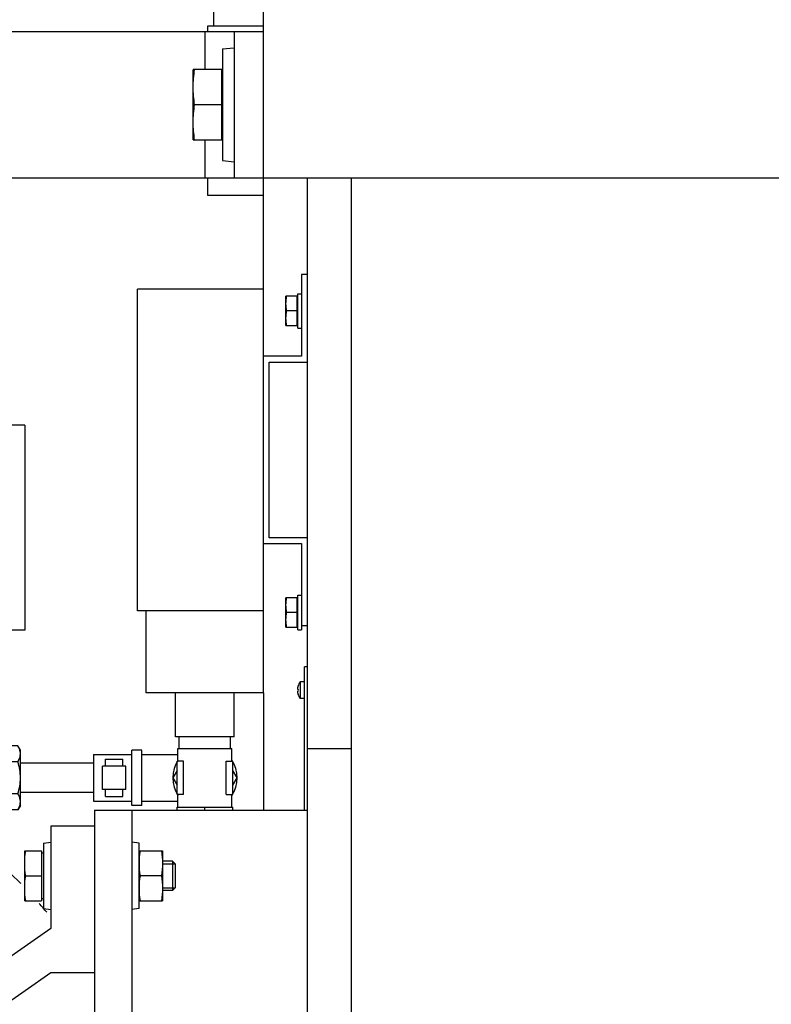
# Model space of a CAD drawing. Header units: millimetres. Extents: x 0 to 1189, y 0 to 841.
# Tile 130 of 193: x 468 to 478, y 570 to 584. Entities that reach past the tile are written whole.
import ezdxf

# ---------------------------------------------------------------- set-up
doc = ezdxf.new("R2010")
doc.units = ezdxf.units.MM
doc.header["$LTSCALE"] = 65.395
for name, color, linetype in [('0006_713500_32_SIMPLE_D_PBL183', 7, 'CONTINUOUS'), ('0006_949708_15_SIMPLE_X_PBL205', 7, 'CONTINUOUS'), ('1937_122000_06_SIMPLE1_A_ABL195', 7, 'CONTINUOUS'), ('32007_060000_TLKGS_KGS_V_ABL4', 7, 'CONTINUOUS'), ('32007_061000_TLKGS_KGS_V_ABL59', 7, 'CONTINUOUS'), ('32007_153701_01_PBL136', 7, 'CONTINUOUS'), ('32067_030000_TLKGS_V_ABL8', 7, 'CONTINUOUS'), ('32067_100000_TLKGS_V_ABL194', 7, 'CONTINUOUS'), ('32067_153000_02_T2_PBL306', 7, 'CONTINUOUS'), ('6M32E_GENSET_GRUNDRAHMEN_ABL66', 7, 'CONTINUOUS'), ('6M32E_GENSET_VERROHRUNG_ABL14', 7, 'CONTINUOUS'), ('D128-6_PBL202', 7, 'CONTINUOUS'), ('D128-6_PBL203', 7, 'CONTINUOUS'), ('D3870-A2-L-10_PBL105', 7, 'CONTINUOUS'), ('D3870-A2-L-10_PBL106', 7, 'CONTINUOUS'), ('D6796-10_PBL180', 7, 'CONTINUOUS'), ('D6796-10_PBL185', 7, 'CONTINUOUS'), ('D6796-16_PBL199', 7, 'CONTINUOUS'), ('D7516-AE-M3X8-H_PBL204', 7, 'CONTINUOUS'), ('D931_1-M10X45_PBL109', 7, 'CONTINUOUS'), ('D933-M16X35_PBL193', 7, 'CONTINUOUS'), ('D933-M6X10_PBL200', 7, 'CONTINUOUS'), ('D933-M6X10_PBL201', 7, 'CONTINUOUS'), ('D934-M10_PBL188', 7, 'CONTINUOUS'), ('KUGELHAHN_10-0_PBL182', 7, 'CONTINUOUS'), ('new_view_2_VBL0', 7, 'CONTINUOUS'), ('SVH10LR_PBL190', 7, 'CONTINUOUS')]:
    doc.layers.add(name, color=color, linetype=linetype)

# ---------------------------------------------------------------- blocks, each defined once
blk = doc.blocks.new('32007_633500_01_SIMPLE1_T1_X_PBL198', base_point=(471.338, 597.916))
at = {"layer": '32007_633500_01_SIMPLE1_T1_X_PBL198', "color": 7, "linetype": 'CONTINUOUS'}
blk.add_line((470.538, 612.191), (470.538, 583.641), dxfattribs=at)
blk = doc.blocks.new('32007_633500_01_SIMPLE1_X_ABL197', base_point=(471.338, 597.916))
at = {"layer": '32007_633500_01_SIMPLE1_T1_X_PBL198'}
blk.add_blockref('32007_633500_01_SIMPLE1_T1_X_PBL198', (471.338, 597.916), dxfattribs=at)
blk = doc.blocks.new('32007_061000_TLKGS_KGS_V_ABL59', base_point=(495.898, 626.181))
at = {"layer": '32007_633500_01_SIMPLE1_X_ABL197'}
blk.add_blockref('32007_633500_01_SIMPLE1_X_ABL197', (471.338, 597.916), dxfattribs=at)
blk = doc.blocks.new('32007_060000_TLKGS_KGS_V_ABL4', base_point=(478.308, 647.553))
at = {"layer": '32007_061000_TLKGS_KGS_V_ABL59'}
blk.add_blockref('32007_061000_TLKGS_KGS_V_ABL59', (495.898, 626.181), dxfattribs=at)
blk = doc.blocks.new('1937_122000_06_SIMPLE1_T1_A_PBL196', base_point=(470.838, 582.481))
at = {"layer": '1937_122000_06_SIMPLE1_T1_A_PBL196', "color": 7, "linetype": 'CONTINUOUS'}
for p, q in [((470.458, 583.561), (470.458, 583.641)), ((470.458, 583.641), (471.218, 583.641)), ((470.458, 581.321), (470.458, 581.561)), ((471.218, 581.321), (470.458, 581.321))]:
    blk.add_line(p, q, dxfattribs=at)
blk = doc.blocks.new('1937_122000_06_SIMPLE1_A_ABL195', base_point=(470.838, 582.481))
at = {"layer": '1937_122000_06_SIMPLE1_T1_A_PBL196'}
blk.add_blockref('1937_122000_06_SIMPLE1_T1_A_PBL196', (470.838, 582.481), dxfattribs=at)
blk = doc.blocks.new('32067_100000_TLKGS_V_ABL194', base_point=(551.338, 635.506))
at = {"layer": '1937_122000_06_SIMPLE1_A_ABL195'}
blk.add_blockref('1937_122000_06_SIMPLE1_A_ABL195', (470.838, 582.481), dxfattribs=at)
blk = doc.blocks.new('32067_030000_TLKGS_V_ABL8', base_point=(524.768, 650.451))
at = {"layer": '32067_100000_TLKGS_V_ABL194'}
blk.add_blockref('32067_100000_TLKGS_V_ABL194', (551.338, 635.506), dxfattribs=at)
blk = doc.blocks.new('32067_000000_TLKGS_MARKETING_ABL3', base_point=(526.532, 650.451))
at = {"layer": '32007_060000_TLKGS_KGS_V_ABL4'}
blk.add_blockref('32007_060000_TLKGS_KGS_V_ABL4', (478.308, 647.553), dxfattribs=at)
at = {"layer": '32067_030000_TLKGS_V_ABL8'}
blk.add_blockref('32067_030000_TLKGS_V_ABL8', (524.768, 650.451), dxfattribs=at)
blk = doc.blocks.new('PUMPENAGGRR45_125_160_FL-Z-DB50_PBL90', base_point=(463.632, 567.203))
at = {"layer": 'PUMPENAGGRR45_125_160_FL-Z-DB50_PBL90', "color": 7, "linetype": 'CONTINUOUS'}
for p, q in [((468.312, 572.703), (468.312, 571.303)), ((468.912, 572.703), (468.312, 572.703)), ((459.885, 571.89), (459.505, 571.67)), ((460.265, 571.67), (459.885, 571.89)), ((467.38, 571.89), (467, 571.67)), ((467.76, 571.67), (467.38, 571.89)), ((459.505, 571.67), (459.505, 571.232)), ((460.265, 571.232), (460.265, 571.67)), ((467, 571.67), (467, 571.232)), ((467.76, 571.232), (467.76, 571.67)), ((459.505, 571.232), (459.885, 571.012)), ((459.885, 571.012), (460.265, 571.232)), ((467, 571.232), (467.38, 571.012)), ((468.312, 571.303), (467.324, 570.612)), ((467.38, 571.012), (467.76, 571.232)), ((467.608, 570.21), (468.312, 570.703)), ((468.312, 570.703), (468.912, 570.703)), ((457.712, 565.983), (457.712, 569.423)), ((457.712, 569.423), (459.258, 569.423)), ((457.712, 565.983), (459.258, 565.983)), ((468.312, 564.703), (467.608, 565.197)), ((467.324, 564.795), (468.312, 564.103)), ((468.312, 564.703), (468.912, 564.703)), ((459.885, 564.394), (459.505, 564.175)), ((460.265, 564.175), (459.885, 564.394)), ((467.38, 564.394), (467, 564.175)), ((467.76, 564.175), (467.38, 564.394)), ((459.505, 564.175), (459.505, 563.736)), ((460.265, 563.736), (460.265, 564.175)), ((467, 564.175), (467, 563.736)), ((467.76, 563.736), (467.76, 564.175)), ((468.312, 562.703), (468.312, 564.103)), ((459.505, 563.736), (459.885, 563.517)), ((459.885, 563.517), (460.265, 563.736)), ((467, 563.736), (467.38, 563.517)), ((467.38, 563.517), (467.76, 563.736)), ((468.912, 562.703), (468.312, 562.703))]:
    blk.add_line(p, q, dxfattribs=at)
for centre, radius in [((463.632, 567.703), 4.7), ((459.885, 571.451), 0.38), ((467.38, 571.451), 0.38), ((463.632, 567.703), 3.7), ((459.885, 563.956), 0.38), ((467.38, 563.956), 0.38)]:
    blk.add_circle(centre, radius, dxfattribs=at)
for start, end in [(44.6083, 162.0522), (39.576, 41.0653), (169.5565, 190.4429), (197.9475, 315.3919), (328.9162, 330.6882), (318.9349, 320.4243)]:
    blk.add_arc((463.632, 567.703), 6, start, end, dxfattribs=at)
blk = doc.blocks.new('D3870-A2-L-10_PBL105', base_point=(467.588, 573.363))
at = {"layer": 'D3870-A2-L-10_PBL105', "color": 7, "linetype": 'CONTINUOUS'}
for p, q in [((467.315, 573.802), (467.278, 573.743)), ((467.278, 572.983), (467.278, 573.743)), ((467.864, 573.802), (467.315, 573.802)), ((467.898, 573.743), (467.864, 573.802)), ((467.898, 572.983), (467.898, 573.743)), ((467.864, 573.583), (467.315, 573.583)), ((467.864, 573.144), (467.315, 573.144)), ((467.315, 572.925), (467.278, 572.983)), ((467.898, 572.983), (467.864, 572.925)), ((467.864, 572.925), (467.315, 572.925))]:
    blk.add_line(p, q, dxfattribs=at)
for points, knots in [([(467.278, 573.692), (467.278, 573.702), (467.282, 573.741), (467.299, 573.777), (467.315, 573.802)], [0, 0, 0, 0, 0.239943, 1, 1, 1, 1]), ([(467.898, 573.692), (467.898, 573.702), (467.895, 573.74), (467.879, 573.777), (467.864, 573.802)], [0, 0, 0, 0, 0.241275, 1, 1, 1, 1]), ([(467.315, 573.583), (467.31, 573.591), (467.29, 573.625), (467.278, 573.664), (467.278, 573.692)], [0, 0, 0, 0, 0.264854, 1, 1, 1, 1]), ([(467.864, 573.583), (467.869, 573.592), (467.887, 573.625), (467.898, 573.664), (467.898, 573.692)], [0, 0, 0, 0, 0.263017, 1, 1, 1, 1]), ([(467.278, 573.034), (467.278, 573.044), (467.282, 573.083), (467.299, 573.119), (467.315, 573.144)], [0, 0, 0, 0, 0.239943, 1, 1, 1, 1]), ([(467.898, 573.034), (467.898, 573.044), (467.895, 573.082), (467.879, 573.119), (467.864, 573.144)], [0, 0, 0, 0, 0.241275, 1, 1, 1, 1]), ([(467.315, 572.925), (467.31, 572.933), (467.29, 572.967), (467.278, 573.006), (467.278, 573.034)], [0, 0, 0, 0, 0.264854, 1, 1, 1, 1]), ([(467.864, 572.925), (467.869, 572.933), (467.887, 572.967), (467.898, 573.006), (467.898, 573.034)], [0, 0, 0, 0, 0.263017, 1, 1, 1, 1])]:
    blk.add_open_spline(points, degree=3, knots=knots, dxfattribs=at)
for points in [[(467.278, 573.363), (467.278, 573.438), (467.293, 573.512), (467.315, 573.583)], [(467.898, 573.363), (467.898, 573.437), (467.885, 573.512), (467.864, 573.583)], [(467.315, 573.144), (467.293, 573.215), (467.278, 573.289), (467.278, 573.363)], [(467.864, 573.144), (467.885, 573.215), (467.898, 573.289), (467.898, 573.363)]]:
    blk.add_open_spline(points, degree=3, dxfattribs=at)
blk = doc.blocks.new('D3870-A2-L-10_PBL106', base_point=(470.418, 573.363))
at = {"layer": 'D3870-A2-L-10_PBL106', "color": 7, "linetype": 'CONTINUOUS'}
for p, q in [((470.038, 573.465), (469.979, 573.363)), ((469.979, 573.363), (470.038, 573.262)), ((470.857, 573.363), (470.798, 573.465)), ((470.798, 573.262), (470.857, 573.363))]:
    blk.add_line(p, q, dxfattribs=at)
blk = doc.blocks.new('D931_1-M10X45_PBL109', base_point=(468.984, 572.023))
at = {"layer": 'D931_1-M10X45_PBL109', "color": 7, "linetype": 'CONTINUOUS'}
for p, q in [((467.956, 571.684), (467.956, 572.363)), ((467.956, 572.363), (467.956, 572.363)), ((467.956, 572.363), (468.188, 572.363)), ((468.188, 572.363), (468.188, 571.683)), ((468.212, 572.335), (468.188, 572.335)), ((469.975, 572.223), (469.838, 572.223)), ((469.975, 572.223), (469.975, 571.823)), ((470.012, 572.187), (469.975, 572.223)), ((470.012, 572.187), (470.012, 571.86)), ((467.97, 572.023), (468.188, 572.023)), ((470.012, 571.86), (469.975, 571.823)), ((469.975, 571.823), (469.838, 571.823)), ((467.956, 571.683), (467.956, 571.684)), ((467.956, 571.683), (468.188, 571.683)), ((468.212, 571.711), (468.188, 571.711))]:
    blk.add_line(p, q, dxfattribs=at)
at = {"layer": 'D931_1-M10X45_PBL109', "color": 2, "linetype": 'CONTINUOUS'}
for p, q in [((469.838, 572.187), (470.012, 572.187)), ((469.838, 571.86), (470.012, 571.86))]:
    blk.add_line(p, q, dxfattribs=at)
at = {"layer": 'D931_1-M10X45_PBL109', "color": 7, "linetype": 'CONTINUOUS'}
for points in [[(467.97, 572.023), (467.962, 572.08), (467.951, 572.193), (467.962, 572.307), (467.97, 572.363)], [(467.97, 571.683), (467.962, 571.74), (467.951, 571.853), (467.962, 571.967), (467.97, 572.023)]]:
    blk.add_open_spline(points, degree=3, dxfattribs=at)
blk = doc.blocks.new('LAUTERBACH_SP_RING_2_0165_70_PBL131', base_point=(464.578, 576.783))
at = {"layer": 'LAUTERBACH_SP_RING_2_0165_70_PBL131', "color": 7, "linetype": 'CONTINUOUS'}
for p, q in [((461.198, 578.183), (461.198, 575.383)), ((464.558, 578.183), (461.198, 578.183)), ((464.558, 575.383), (464.558, 578.183)), ((464.559, 575.383), (464.559, 578.183)), ((464.598, 575.383), (464.598, 578.183)), ((464.598, 575.383), (464.598, 578.183)), ((467.958, 578.183), (464.598, 578.183)), ((467.958, 578.183), (467.958, 575.383)), ((464.558, 575.383), (461.198, 575.383)), ((467.958, 575.383), (464.598, 575.383))]:
    blk.add_line(p, q, dxfattribs=at)
blk = doc.blocks.new('32007_153701_01_PBL136', base_point=(466.618, 582.561))
at = {"layer": '32007_153701_01_PBL136', "color": 7, "linetype": 'CONTINUOUS'}
for p, q in [((462.018, 583.561), (462.018, 581.561)), ((462.018, 583.561), (471.218, 583.561)), ((470.818, 583.561), (470.818, 581.561)), ((462.794, 582.801), (462.578, 582.801)), ((465.834, 582.801), (465.618, 582.801)), ((462.018, 581.561), (471.218, 581.561))]:
    blk.add_line(p, q, dxfattribs=at)
at = {"layer": '32007_153701_01_PBL136', "color": 9, "linetype": 'CONTINUOUS'}
for p, q in [((470.418, 583.561), (470.418, 583.041)), ((470.418, 582.081), (470.418, 581.561))]:
    blk.add_line(p, q, dxfattribs=at)
at = {"layer": '32007_153701_01_PBL136', "color": 7, "linetype": 'CONTINUOUS'}
for centre, start, end in [((462.578, 582.561), 90, 270), ((463.378, 582.561), 270, 90), ((465.618, 582.561), 90, 270), ((466.418, 582.561), 270, 90)]:
    blk.add_arc(centre, 0.24, start, end, dxfattribs=at)
blk = doc.blocks.new('D6796-10_PBL180', base_point=(468.262, 572.023))
at = {"layer": 'D6796-10_PBL180', "color": 7, "linetype": 'CONTINUOUS'}
for p, q in [((468.212, 572.472), (468.312, 572.483)), ((468.212, 572.472), (468.212, 571.575)), ((468.212, 571.575), (468.312, 571.563))]:
    blk.add_line(p, q, dxfattribs=at)
blk = doc.blocks.new('KUGELHAHN_10-0_PBL182', base_point=(469.842, 573.333))
at = {"layer": 'KUGELHAHN_10-0_PBL182', "color": 7, "linetype": 'CONTINUOUS'}
for p, q in [((469.418, 572.983), (469.418, 573.743)), ((469.558, 573.743), (469.418, 573.743)), ((469.558, 572.983), (469.558, 573.743)), ((468.898, 573.683), (468.898, 573.043)), ((468.898, 573.683), (469.418, 573.683)), ((469.058, 573.523), (469.058, 573.619)), ((469.058, 573.619), (469.298, 573.619)), ((469.298, 573.523), (469.298, 573.619)), ((469.558, 573.683), (470.048, 573.683)), ((469.018, 573.203), (469.018, 573.523)), ((469.338, 573.523), (469.018, 573.523)), ((469.338, 573.203), (469.338, 573.523)), ((469.338, 573.203), (469.018, 573.203)), ((469.058, 573.107), (469.058, 573.203)), ((469.058, 573.107), (469.298, 573.107)), ((469.298, 573.107), (469.298, 573.203)), ((468.898, 573.043), (469.418, 573.043)), ((469.558, 572.983), (469.418, 572.983)), ((469.558, 573.043), (470.048, 573.043))]:
    blk.add_line(p, q, dxfattribs=at)
for start, end in [(146.4504, 213.5496), (326.4504, 33.5496)]:
    blk.add_arc((470.418, 573.363), 0.44, start, end, dxfattribs=at)
blk = doc.blocks.new('0006_713500_32_SIMPLE_D_PBL183', base_point=(470.658, 577.083))
at = {"layer": '0006_713500_32_SIMPLE_D_PBL183', "color": 7, "linetype": 'CONTINUOUS'}
for p, q in [((471.738, 580.243), (471.738, 579.123)), ((471.818, 580.243), (471.738, 580.243)), ((469.498, 575.643), (469.498, 580.043)), ((471.218, 580.043), (469.498, 580.043)), ((471.218, 575.643), (471.218, 580.043)), ((471.738, 579.123), (471.218, 579.123)), ((471.298, 576.643), (471.298, 579.043)), ((471.298, 579.043), (471.818, 579.043)), ((471.818, 576.643), (471.298, 576.643)), ((471.218, 576.563), (471.738, 576.563)), ((471.738, 576.563), (471.738, 575.443)), ((471.218, 575.643), (469.498, 575.643)), ((469.618, 574.523), (469.618, 575.643)), ((471.218, 574.523), (471.218, 575.643)), ((471.738, 575.443), (471.818, 575.443)), ((471.218, 574.523), (469.618, 574.523)), ((470.018, 573.923), (470.018, 574.523)), ((470.818, 573.923), (470.818, 574.523)), ((470.818, 573.923), (470.018, 573.923))]:
    blk.add_line(p, q, dxfattribs=at)
blk = doc.blocks.new('D6796-10_PBL185', base_point=(469.468, 572.023))
at = {"layer": 'D6796-10_PBL185', "color": 7, "linetype": 'CONTINUOUS'}
for p, q in [((469.518, 572.472), (469.418, 572.483)), ((469.518, 571.575), (469.518, 572.472)), ((469.518, 571.575), (469.418, 571.563))]:
    blk.add_line(p, q, dxfattribs=at)
blk = doc.blocks.new('D934-M10_PBL188', base_point=(469.678, 572.023))
at = {"layer": 'D934-M10_PBL188', "color": 7, "linetype": 'CONTINUOUS'}
for p, q in [((469.518, 572.363), (469.838, 572.363)), ((469.838, 572.363), (469.838, 571.683)), ((469.824, 572.023), (469.532, 572.023)), ((469.518, 571.683), (469.838, 571.683))]:
    blk.add_line(p, q, dxfattribs=at)
for points in [[(469.532, 572.363), (469.524, 572.307), (469.518, 572.25), (469.518, 572.193)], [(469.824, 572.363), (469.833, 572.307), (469.838, 572.25), (469.838, 572.193)], [(469.518, 572.193), (469.518, 572.137), (469.524, 572.08), (469.532, 572.023)], [(469.838, 572.193), (469.838, 572.137), (469.833, 572.08), (469.824, 572.023)], [(469.532, 572.023), (469.524, 571.967), (469.518, 571.91), (469.518, 571.853)], [(469.824, 572.023), (469.833, 571.967), (469.838, 571.91), (469.838, 571.853)], [(469.518, 571.853), (469.518, 571.797), (469.524, 571.74), (469.532, 571.683)], [(469.838, 571.853), (469.838, 571.797), (469.833, 571.74), (469.824, 571.683)]]:
    blk.add_open_spline(points, degree=3, dxfattribs=at)
blk = doc.blocks.new('SVH10LR_PBL190', base_point=(470.418, 573.422))
at = {"layer": 'SVH10LR_PBL190', "color": 7, "linetype": 'CONTINUOUS'}
for p, q in [((470.068, 573.763), (470.068, 573.923)), ((470.768, 573.763), (470.768, 573.923)), ((470.048, 573.591), (470.048, 573.763)), ((470.048, 573.763), (470.788, 573.763)), ((470.788, 573.591), (470.788, 573.763)), ((470.038, 573.135), (470.038, 573.591)), ((470.127, 573.591), (470.038, 573.591)), ((470.127, 573.135), (470.127, 573.591)), ((470.71, 573.135), (470.71, 573.591)), ((470.71, 573.591), (470.798, 573.591)), ((470.798, 573.135), (470.798, 573.591)), ((470.127, 573.135), (470.038, 573.135)), ((470.048, 572.963), (470.048, 573.135)), ((470.71, 573.135), (470.798, 573.135)), ((470.788, 572.963), (470.788, 573.135)), ((470.038, 572.921), (470.038, 572.963)), ((470.038, 572.963), (470.798, 572.963)), ((470.418, 572.921), (470.418, 572.963)), ((470.798, 572.921), (470.798, 572.963))]:
    blk.add_line(p, q, dxfattribs=at)
blk = doc.blocks.new('D933-M16X35_PBL193', base_point=(470.458, 582.561))
at = {"layer": 'D933-M16X35_PBL193', "color": 7, "linetype": 'CONTINUOUS'}
for p, q in [((470.258, 583.041), (470.258, 583.04)), ((470.65, 583.041), (470.258, 583.041)), ((470.258, 582.081), (470.258, 583.04)), ((470.65, 582.081), (470.65, 583.041)), ((470.65, 583.011), (470.658, 583.011)), ((470.65, 582.561), (470.278, 582.561)), ((470.65, 582.111), (470.658, 582.111)), ((470.258, 582.081), (470.258, 582.081)), ((470.258, 582.081), (470.65, 582.081))]:
    blk.add_line(p, q, dxfattribs=at)
for points in [[(470.278, 582.561), (470.266, 582.64), (470.251, 582.801), (470.266, 582.961), (470.278, 583.041)], [(470.278, 582.081), (470.266, 582.16), (470.251, 582.321), (470.266, 582.481), (470.278, 582.561)]]:
    blk.add_open_spline(points, degree=3, knots=[0, 0, 0, 0, 0.5, 1, 1, 1, 1], dxfattribs=at)
blk = doc.blocks.new('D6796-16_PBL199', base_point=(470.738, 582.561))
at = {"layer": 'D6796-16_PBL199', "color": 7, "linetype": 'CONTINUOUS'}
for p, q in [((470.658, 583.323), (470.818, 583.341)), ((470.658, 583.323), (470.658, 581.799)), ((470.658, 581.799), (470.818, 581.781))]:
    blk.add_line(p, q, dxfattribs=at)
blk = doc.blocks.new('D933-M6X10_PBL200', base_point=(471.606, 575.623))
at = {"layer": 'D933-M6X10_PBL200', "color": 7, "linetype": 'CONTINUOUS'}
for p, q in [((471.526, 575.423), (471.526, 575.823)), ((471.68, 575.823), (471.526, 575.823)), ((471.68, 575.423), (471.68, 575.823)), ((471.68, 575.801), (471.686, 575.801)), ((471.68, 575.623), (471.535, 575.623)), ((471.526, 575.423), (471.68, 575.423)), ((471.68, 575.445), (471.686, 575.445))]:
    blk.add_line(p, q, dxfattribs=at)
for points in [[(471.526, 575.723), (471.526, 575.757), (471.529, 575.79), (471.535, 575.823)], [(471.535, 575.623), (471.529, 575.656), (471.526, 575.69), (471.526, 575.723)], [(471.526, 575.523), (471.526, 575.557), (471.529, 575.59), (471.535, 575.623)], [(471.535, 575.423), (471.529, 575.456), (471.526, 575.49), (471.526, 575.523)]]:
    blk.add_open_spline(points, degree=3, dxfattribs=at)
blk = doc.blocks.new('D933-M6X10_PBL201', base_point=(471.606, 579.743))
at = {"layer": 'D933-M6X10_PBL201', "color": 7, "linetype": 'CONTINUOUS'}
for p, q in [((471.526, 579.543), (471.526, 579.943)), ((471.68, 579.943), (471.526, 579.943)), ((471.68, 579.543), (471.68, 579.943)), ((471.68, 579.921), (471.686, 579.921)), ((471.68, 579.743), (471.535, 579.743)), ((471.526, 579.543), (471.68, 579.543)), ((471.68, 579.565), (471.686, 579.565))]:
    blk.add_line(p, q, dxfattribs=at)
for points in [[(471.526, 579.843), (471.526, 579.877), (471.529, 579.91), (471.535, 579.943)], [(471.535, 579.743), (471.529, 579.776), (471.526, 579.81), (471.526, 579.843)], [(471.526, 579.643), (471.526, 579.677), (471.529, 579.71), (471.535, 579.743)], [(471.535, 579.543), (471.529, 579.576), (471.526, 579.61), (471.526, 579.643)]]:
    blk.add_open_spline(points, degree=3, dxfattribs=at)
blk = doc.blocks.new('D128-6_PBL202', base_point=(471.712, 575.623))
at = {"layer": 'D128-6_PBL202', "color": 7, "linetype": 'CONTINUOUS'}
for p, q in [((471.686, 575.387), (471.686, 575.859)), ((471.686, 575.859), (471.738, 575.859)), ((471.686, 575.387), (471.738, 575.387)), ((471.738, 575.443), (471.738, 575.387))]:
    blk.add_line(p, q, dxfattribs=at)
blk = doc.blocks.new('D128-6_PBL203', base_point=(471.712, 579.743))
at = {"layer": 'D128-6_PBL203', "color": 7, "linetype": 'CONTINUOUS'}
for p, q in [((471.686, 579.507), (471.686, 579.979)), ((471.686, 579.979), (471.738, 579.979)), ((471.686, 579.507), (471.738, 579.507))]:
    blk.add_line(p, q, dxfattribs=at)
blk = doc.blocks.new('D7516-AE-M3X8-H_PBL204', base_point=(471.73, 574.561))
at = {"layer": 'D7516-AE-M3X8-H_PBL204', "color": 7, "linetype": 'CONTINUOUS'}
for p, q in [((471.683, 574.573), (471.691, 574.573)), ((471.69, 574.616), (471.691, 574.616)), ((471.718, 574.673), (471.718, 574.449)), ((471.778, 574.673), (471.718, 574.673)), ((471.683, 574.549), (471.691, 574.549)), ((471.691, 574.506), (471.69, 574.505)), ((471.778, 574.449), (471.718, 574.449))]:
    blk.add_line(p, q, dxfattribs=at)
for centre, radius, start, end in [((471.874, 574.561), 0.192, 163.3047, 176.4138), ((471.874, 574.561), 0.192, 144.3622, 163.2782), ((471.906, 574.561), 0.216, 176.8165, 183.1835), ((471.874, 574.561), 0.192, 183.5862, 196.6953), ((471.874, 574.561), 0.192, 196.7218, 215.6378)]:
    blk.add_arc(centre, radius, start, end, dxfattribs=at)
blk = doc.blocks.new('0006_949708_15_SIMPLE_X_PBL205', base_point=(471.798, 573.901))
at = {"layer": '0006_949708_15_SIMPLE_X_PBL205', "color": 7, "linetype": 'CONTINUOUS'}
for p in [(471.778, 572.921), (471.818, 574.881)]:
    blk.add_line(p, (471.778, 574.881), dxfattribs=at)
blk = doc.blocks.new('32067_153000_02_T2_PBL306', base_point=(468.398, 573.363))
at = {"layer": '32067_153000_02_T2_PBL306', "color": 7, "linetype": 'CONTINUOUS'}
for p, q in [((468.898, 573.563), (467.898, 573.563)), ((468.898, 573.163), (467.898, 573.163))]:
    blk.add_line(p, q, dxfattribs=at)
blk = doc.blocks.new('6M32E_GENSET_VERROHRUNG_ABL14', base_point=(610.755, 615.821))
at = {"layer": '0006_713500_32_SIMPLE_D_PBL183'}
blk.add_blockref('0006_713500_32_SIMPLE_D_PBL183', (470.658, 577.083), dxfattribs=at)
at = {"layer": '0006_949708_15_SIMPLE_X_PBL205'}
blk.add_blockref('0006_949708_15_SIMPLE_X_PBL205', (471.798, 573.901), dxfattribs=at)
at = {"layer": '32007_153701_01_PBL136'}
blk.add_blockref('32007_153701_01_PBL136', (466.618, 582.561), dxfattribs=at)
at = {"layer": '32067_153000_02_T2_PBL306'}
blk.add_blockref('32067_153000_02_T2_PBL306', (468.398, 573.363), dxfattribs=at)
at = {"layer": 'D128-6_PBL202'}
blk.add_blockref('D128-6_PBL202', (471.712, 575.623), dxfattribs=at)
at = {"layer": 'D128-6_PBL203'}
blk.add_blockref('D128-6_PBL203', (471.712, 579.743), dxfattribs=at)
at = {"layer": 'D3870-A2-L-10_PBL105'}
blk.add_blockref('D3870-A2-L-10_PBL105', (467.588, 573.363), dxfattribs=at)
at = {"layer": 'D3870-A2-L-10_PBL106'}
blk.add_blockref('D3870-A2-L-10_PBL106', (470.418, 573.363), dxfattribs=at)
at = {"layer": 'D6796-10_PBL180'}
blk.add_blockref('D6796-10_PBL180', (468.262, 572.023), dxfattribs=at)
at = {"layer": 'D6796-10_PBL185'}
blk.add_blockref('D6796-10_PBL185', (469.468, 572.023), dxfattribs=at)
at = {"layer": 'D6796-16_PBL199'}
blk.add_blockref('D6796-16_PBL199', (470.738, 582.561), dxfattribs=at)
at = {"layer": 'D7516-AE-M3X8-H_PBL204'}
blk.add_blockref('D7516-AE-M3X8-H_PBL204', (471.73, 574.561), dxfattribs=at)
at = {"layer": 'D931_1-M10X45_PBL109'}
blk.add_blockref('D931_1-M10X45_PBL109', (468.984, 572.023), dxfattribs=at)
at = {"layer": 'D933-M16X35_PBL193'}
blk.add_blockref('D933-M16X35_PBL193', (470.458, 582.561), dxfattribs=at)
at = {"layer": 'D933-M6X10_PBL200'}
blk.add_blockref('D933-M6X10_PBL200', (471.606, 575.623), dxfattribs=at)
at = {"layer": 'D933-M6X10_PBL201'}
blk.add_blockref('D933-M6X10_PBL201', (471.606, 579.743), dxfattribs=at)
at = {"layer": 'D934-M10_PBL188'}
blk.add_blockref('D934-M10_PBL188', (469.678, 572.023), dxfattribs=at)
at = {"layer": 'KUGELHAHN_10-0_PBL182'}
blk.add_blockref('KUGELHAHN_10-0_PBL182', (469.842, 573.333), dxfattribs=at)
at = {"layer": 'LAUTERBACH_SP_RING_2_0165_70_PBL131'}
blk.add_blockref('LAUTERBACH_SP_RING_2_0165_70_PBL131', (464.578, 576.783), dxfattribs=at)
at = {"layer": 'PUMPENAGGRR45_125_160_FL-Z-DB50_PBL90'}
blk.add_blockref('PUMPENAGGRR45_125_160_FL-Z-DB50_PBL90', (463.632, 567.203), dxfattribs=at)
at = {"layer": 'SVH10LR_PBL190'}
blk.add_blockref('SVH10LR_PBL190', (470.418, 573.422), dxfattribs=at)
blk = doc.blocks.new('6M32E_GENSET_GRUNDRAHMEN_T1_PBL67', base_point=(615.558, 558.761))
at = {"layer": '6M32E_GENSET_GRUNDRAHMEN_T1_PBL67', "color": 7, "linetype": 'CONTINUOUS'}
for p, q in [((471.218, 580.043), (471.218, 583.961)), ((471.218, 581.561), (773.618, 581.561)), ((471.818, 562.361), (471.818, 581.561)), ((472.418, 581.561), (472.418, 562.361)), ((471.218, 574.523), (471.218, 572.921)), ((472.418, 573.761), (471.818, 573.761)), ((468.912, 572.921), (468.912, 562.521)), ((468.912, 572.921), (471.818, 572.921)), ((469.418, 572.921), (469.418, 562.521))]:
    blk.add_line(p, q, dxfattribs=at)
blk = doc.blocks.new('6M32E_GENSET_GRUNDRAHMEN_ABL66', base_point=(615.558, 558.761))
at = {"layer": '6M32E_GENSET_GRUNDRAHMEN_T1_PBL67'}
blk.add_blockref('6M32E_GENSET_GRUNDRAHMEN_T1_PBL67', (615.558, 558.761), dxfattribs=at)
blk = doc.blocks.new('NEW_VIEW_2_VBL0', base_point=(603.51, 637.661))
at = {"layer": '32067_000000_TLKGS_MARKETING_ABL3'}
blk.add_blockref('32067_000000_TLKGS_MARKETING_ABL3', (526.532, 650.451), dxfattribs=at)
at = {"layer": '6M32E_GENSET_GRUNDRAHMEN_ABL66'}
blk.add_blockref('6M32E_GENSET_GRUNDRAHMEN_ABL66', (615.558, 558.761), dxfattribs=at)
at = {"layer": '6M32E_GENSET_VERROHRUNG_ABL14'}
blk.add_blockref('6M32E_GENSET_VERROHRUNG_ABL14', (610.755, 615.821), dxfattribs=at)

msp = doc.modelspace()

# ---------------------------------------------------------------- block references
at = {"layer": 'new_view_2_VBL0'}
msp.add_blockref('NEW_VIEW_2_VBL0', (603.51017, 637.66074), dxfattribs=at)

doc.saveas('drawing.dxf')
